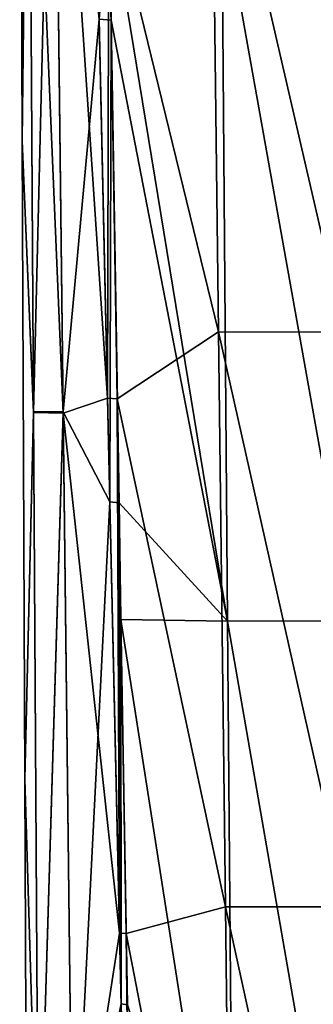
# Model space of a CAD drawing. Header units: millimetres. Extents: x -198 to 325, y 0 to 239.
# Tile 8 of 256: x -163.69 to -158.41, y 31.85 to 49.53. Entities that reach past the tile are written whole.
import ezdxf

# ---------------------------------------------------------------- set-up
doc = ezdxf.new("R2010")
doc.units = ezdxf.units.MM
doc.header["$LTSCALE"] = 65.185185
for name, color, linetype in [('2095', 7, 'CONTINUOUS'), ('2096', 7, 'CONTINUOUS'), ('2097', 7, 'CONTINUOUS'), ('2098', 7, 'CONTINUOUS'), ('2151', 7, 'CONTINUOUS'), ('2153', 7, 'CONTINUOUS')]:
    doc.layers.add(name, color=color, linetype=linetype)

msp = doc.modelspace()

# ---------------------------------------------------------------- linework, layer by layer
at = {"layer": '2095', "linetype": 'CONTINUOUS'}
for points in [[(-160.24, 54.242, -10.863), (-160.116, 43.923, -10.604), (-162.087, 51.988, -9.12), (-160.24, 54.242, -10.863)], [(-160.116, 43.923, -10.604), (-160.24, 54.242, -10.863), (-157.86, 43.919, -12.223), (-160.116, 43.923, -10.604)], [(-157.86, 43.919, -12.223), (-160.24, 54.242, -10.863), (-157.922, 54.237, -12.388), (-157.86, 43.919, -12.223)], [(-162.087, 51.988, -9.12), (-160.116, 43.923, -10.604), (-161.936, 42.721, -8.743), (-162.087, 51.988, -9.12)], [(-160.116, 43.923, -10.604), (-159.992, 33.604, -10.269), (-161.936, 42.721, -8.743), (-160.116, 43.923, -10.604)], [(-159.992, 33.604, -10.269), (-160.116, 43.923, -10.604), (-157.798, 33.601, -11.959), (-159.992, 33.604, -10.269)], [(-157.798, 33.601, -11.959), (-160.116, 43.923, -10.604), (-157.86, 43.919, -12.223), (-157.798, 33.601, -11.959)], [(-161.936, 42.721, -8.743), (-159.992, 33.604, -10.269), (-161.775, 33.123, -8.306), (-161.936, 42.721, -8.743)], [(-159.992, 33.604, -10.269), (-159.869, 23.288, -9.858), (-161.775, 33.123, -8.306), (-159.992, 33.604, -10.269)], [(-159.869, 23.288, -9.858), (-159.992, 33.604, -10.269), (-157.736, 23.287, -11.595), (-159.869, 23.288, -9.858)], [(-157.736, 23.287, -11.595), (-159.992, 33.604, -10.269), (-157.798, 33.601, -11.959), (-157.736, 23.287, -11.595)], [(-161.775, 33.123, -8.306), (-159.869, 23.288, -9.858), (-161.602, 23.207, -7.807), (-161.775, 33.123, -8.306)]]:
    msp.add_3dface(points, dxfattribs=at)
at = {"layer": '2096', "linetype": 'CONTINUOUS'}
for points in [[(-163.689, 58.817, -0.256), (-163.531, 57.222, -3.288), (-163.642, 47.353, -0.117), (-163.689, 58.817, -0.256)], [(-163.531, 57.222, -3.288), (-163.442, 42.476, -3.014), (-163.642, 47.353, -0.117), (-163.531, 57.222, -3.288)], [(-163.442, 42.476, -3.014), (-163.531, 57.222, -3.288), (-162.91, 42.465, -5.883), (-163.442, 42.476, -3.014)], [(-162.91, 42.465, -5.883), (-163.531, 57.222, -3.288), (-163.084, 57.21, -6.277), (-162.91, 42.465, -5.883)], [(-162.91, 42.465, -5.883), (-163.084, 57.21, -6.277), (-162.114, 42.735, -8.445), (-162.91, 42.465, -5.883)], [(-162.114, 42.735, -8.445), (-163.084, 57.21, -6.277), (-162.419, 56.514, -8.861), (-162.114, 42.735, -8.445)], [(-163.642, 47.353, -0.117), (-163.442, 42.476, -3.014), (-163.596, 35.892, -0.027), (-163.642, 47.353, -0.117)], [(-161.896, 33.132, -8.104), (-162.91, 42.465, -5.883), (-162.114, 42.735, -8.445), (-161.896, 33.132, -8.104)], [(-163.442, 42.476, -3.014), (-163.352, 27.731, -2.76), (-163.596, 35.892, -0.027), (-163.442, 42.476, -3.014)], [(-163.352, 27.731, -2.76), (-163.442, 42.476, -3.014), (-162.91, 42.465, -5.883), (-163.352, 27.731, -2.76)], [(-162.736, 27.722, -5.447), (-163.352, 27.731, -2.76), (-162.91, 42.465, -5.883), (-162.736, 27.722, -5.447)], [(-162.736, 27.722, -5.447), (-162.91, 42.465, -5.883), (-161.896, 33.132, -8.104), (-162.736, 27.722, -5.447)], [(-163.596, 35.892, -0.027), (-163.352, 27.731, -2.76), (-163.549, 24.439, 0.012), (-163.596, 35.892, -0.027)], [(-161.666, 23.212, -7.704), (-162.736, 27.722, -5.447), (-161.896, 33.132, -8.104), (-161.666, 23.212, -7.704)]]:
    msp.add_3dface(points, dxfattribs=at)
at = {"layer": '2097', "linetype": 'CONTINUOUS'}
for points in [[(-163.689, 58.817, -0.256), (-163.642, 47.353, -0.117), (-163.53, 57.238, 2.823), (-163.689, 58.817, -0.256)], [(-163.642, 47.353, -0.117), (-163.441, 42.487, 2.872), (-163.53, 57.238, 2.823), (-163.642, 47.353, -0.117)], [(-163.441, 42.487, 2.872), (-163.083, 57.242, 5.812), (-163.53, 57.238, 2.823), (-163.441, 42.487, 2.872)], [(-162.909, 42.487, 5.74), (-163.083, 57.242, 5.812), (-163.441, 42.487, 2.872), (-162.909, 42.487, 5.74)], [(-163.083, 57.242, 5.812), (-162.909, 42.487, 5.74), (-162.264, 49.537, 8.382), (-163.083, 57.242, 5.812)], [(-162.264, 49.537, 8.382), (-162.909, 42.487, 5.74), (-162.072, 40.874, 8.261), (-162.264, 49.537, 8.382)], [(-163.642, 47.353, -0.117), (-163.596, 35.892, -0.027), (-163.441, 42.487, 2.872), (-163.642, 47.353, -0.117)], [(-163.596, 35.892, -0.027), (-163.352, 27.736, 2.775), (-163.441, 42.487, 2.872), (-163.596, 35.892, -0.027)], [(-163.352, 27.736, 2.775), (-162.909, 42.487, 5.74), (-163.441, 42.487, 2.872), (-163.352, 27.736, 2.775)], [(-162.735, 27.732, 5.462), (-162.909, 42.487, 5.74), (-163.352, 27.736, 2.775), (-162.735, 27.732, 5.462)], [(-162.909, 42.487, 5.74), (-162.735, 27.732, 5.462), (-162.072, 40.874, 8.261), (-162.909, 42.487, 5.74)], [(-162.072, 40.874, 8.261), (-162.735, 27.732, 5.462), (-161.868, 31.86, 8.035), (-162.072, 40.874, 8.261)], [(-163.596, 35.892, -0.027), (-163.549, 24.439, 0.012), (-163.352, 27.736, 2.775), (-163.596, 35.892, -0.027)], [(-161.868, 31.86, 8.035), (-162.735, 27.732, 5.462), (-161.652, 22.558, 7.699), (-161.868, 31.86, 8.035)]]:
    msp.add_3dface(points, dxfattribs=at)
at = {"layer": '2098', "linetype": 'CONTINUOUS'}
for points in [[(-162.047, 49.519, 8.742), (-159.956, 38.733, 10.439), (-162.083, 51.716, 8.778), (-162.047, 49.519, 8.742)], [(-162.083, 51.716, 8.778), (-159.956, 38.733, 10.439), (-160.059, 51.665, 10.595), (-162.083, 51.716, 8.778)], [(-160.059, 51.665, 10.595), (-157.746, 38.739, 12.062), (-157.782, 51.674, 12.098), (-160.059, 51.665, 10.595)], [(-159.956, 38.733, 10.439), (-157.746, 38.739, 12.062), (-160.059, 51.665, 10.595), (-159.956, 38.733, 10.439)], [(-161.904, 40.857, 8.54), (-159.956, 38.733, 10.439), (-162.047, 49.519, 8.742), (-161.904, 40.857, 8.54)], [(-161.869, 38.758, 8.477), (-159.956, 38.733, 10.439), (-161.904, 40.857, 8.54), (-161.869, 38.758, 8.477)], [(-161.75, 31.846, 8.23), (-159.848, 25.803, 10.032), (-161.869, 38.758, 8.477), (-161.75, 31.846, 8.23)], [(-161.869, 38.758, 8.477), (-159.848, 25.803, 10.032), (-159.956, 38.733, 10.439), (-161.869, 38.758, 8.477)], [(-159.956, 38.733, 10.439), (-157.708, 25.805, 11.74), (-157.746, 38.739, 12.062), (-159.956, 38.733, 10.439)], [(-159.848, 25.803, 10.032), (-157.708, 25.805, 11.74), (-159.956, 38.733, 10.439), (-159.848, 25.803, 10.032)]]:
    msp.add_3dface(points, dxfattribs=at)
at = {"layer": '2151', "linetype": 'CONTINUOUS'}
for points in [[(-162.264, 49.537, 8.382), (-162.047, 49.519, 8.742), (-162.083, 51.716, 8.778), (-162.264, 49.537, 8.382)], [(-162.264, 49.537, 8.382), (-162.072, 40.874, 8.261), (-162.047, 49.519, 8.742), (-162.264, 49.537, 8.382)], [(-162.072, 40.874, 8.261), (-161.904, 40.857, 8.54), (-162.047, 49.519, 8.742), (-162.072, 40.874, 8.261)], [(-162.072, 40.874, 8.261), (-161.868, 31.86, 8.035), (-161.904, 40.857, 8.54), (-162.072, 40.874, 8.261)], [(-161.868, 31.86, 8.035), (-161.869, 38.758, 8.477), (-161.904, 40.857, 8.54), (-161.868, 31.86, 8.035)], [(-161.868, 31.86, 8.035), (-161.75, 31.846, 8.23), (-161.869, 38.758, 8.477), (-161.868, 31.86, 8.035)], [(-161.868, 31.86, 8.035), (-161.652, 22.558, 7.699), (-161.75, 31.846, 8.23), (-161.868, 31.86, 8.035)]]:
    msp.add_3dface(points, dxfattribs=at)
at = {"layer": '2153', "linetype": 'CONTINUOUS'}
for points in [[(-162.087, 51.988, -9.12), (-162.114, 42.735, -8.445), (-162.419, 56.514, -8.861), (-162.087, 51.988, -9.12)], [(-162.087, 51.988, -9.12), (-161.936, 42.721, -8.743), (-162.114, 42.735, -8.445), (-162.087, 51.988, -9.12)], [(-161.936, 42.721, -8.743), (-161.896, 33.132, -8.104), (-162.114, 42.735, -8.445), (-161.936, 42.721, -8.743)], [(-161.936, 42.721, -8.743), (-161.775, 33.123, -8.306), (-161.896, 33.132, -8.104), (-161.936, 42.721, -8.743)], [(-161.775, 33.123, -8.306), (-161.666, 23.212, -7.704), (-161.896, 33.132, -8.104), (-161.775, 33.123, -8.306)], [(-161.775, 33.123, -8.306), (-161.602, 23.207, -7.807), (-161.666, 23.212, -7.704), (-161.775, 33.123, -8.306)]]:
    msp.add_3dface(points, dxfattribs=at)

doc.saveas('drawing.dxf')
